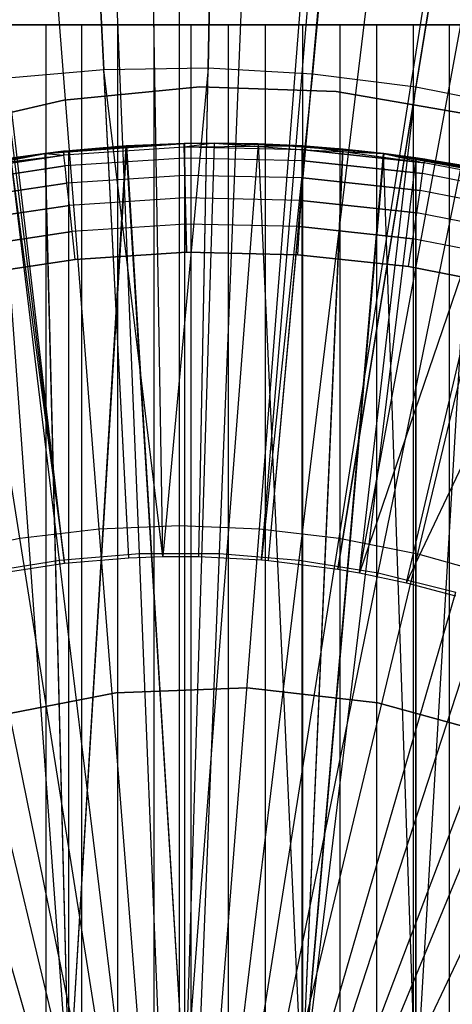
# Model space of a CAD drawing. Extents: x 0.02 to 4.75, y -2.35 to 2.37.
# Tile 87 of 131: x 2.357 to 2.4353, y 0.1075 to 0.2857. Entities that reach past the tile are written whole.
import ezdxf

# ---------------------------------------------------------------- set-up
doc = ezdxf.new("R2010")
doc.units = 0
doc.header["$MEASUREMENT"] = 0
doc.layers.get('0').update_dxf_attribs({"color": 13, "linetype": 'CONTINUOUS'})

# ---------------------------------------------------------------- blocks, each defined once
blk = doc.blocks.new('CTLS_SNOW_BALL_ZWIS_PM_STL')
at = {"color": 0}
for p, q in [((2.3829, 0.18855, 5.27739), (2.37113, 0.89515, 5.06085)), ((2.3829, 0.18855, 5.27739), (2.37113, 0.89515, 5.06085)), ((2.38937, 0.18854, 5.27739), (2.40314, 0.8951, 5.06085)), ((2.38937, 0.18854, 5.27739), (2.40314, 0.8951, 5.06085)), ((2.37673, 0.18834, 5.27739), (2.34062, 0.89411, 5.06085)), ((2.37673, 0.18834, 5.27739), (2.34062, 0.89411, 5.06085)), ((2.40074, 0.18796, 5.27739), (2.45939, 0.89221, 5.06085)), ((2.40074, 0.18796, 5.27739), (2.45939, 0.89221, 5.06085)), ((2.40199, 0.18785, 5.27739), (2.46557, 0.89168, 5.06085)), ((2.40199, 0.18785, 5.27739), (2.46557, 0.89168, 5.06085)), ((2.36508, 0.18736, 5.27739), (2.28301, 0.88928, 5.06085)), ((2.36508, 0.18736, 5.27739), (2.28301, 0.88928, 5.06085)), ((2.36508, 0.18736, 5.27739), (2.27833, 0.88872, 5.06085)), ((2.36508, 0.18736, 5.27739), (2.27833, 0.88872, 5.06085)), ((2.41454, 0.18627, 5.27739), (2.5276, 0.88386, 5.06085)), ((2.41454, 0.18627, 5.27739), (2.5276, 0.88386, 5.06085)), ((2.41845, 0.18559, 5.27739), (2.54692, 0.88051, 5.06085)), ((2.41845, 0.18559, 5.27739), (2.54692, 0.88051, 5.06085)), ((2.42694, 0.18381, 5.27739), (2.58893, 0.87168, 5.06085)), ((2.42694, 0.18381, 5.27739), (2.58893, 0.87168, 5.06085)), ((2.38588, 0.19415, 0.4992), (2.38588, 0.37772, 0.52085)), ((2.38588, 0.19415, 0.4992), (2.38588, 0.37772, 0.52085)), ((2.37139, 0.19358, 0.4992), (2.35698, 0.37658, 0.52085)), ((2.37139, 0.19358, 0.4992), (2.35698, 0.37658, 0.52085)), ((2.40037, 0.19358, 0.4992), (2.41477, 0.37658, 0.52085)), ((2.40037, 0.19358, 0.4992), (2.41477, 0.37658, 0.52085)), ((2.35699, 0.19187, 0.4992), (2.32827, 0.37318, 0.52085)), ((2.35699, 0.19187, 0.4992), (2.32827, 0.37318, 0.52085)), ((2.41477, 0.19187, 0.4992), (2.44349, 0.37318, 0.52085)), ((2.41477, 0.19187, 0.4992), (2.44349, 0.37318, 0.52085)), ((2.429, 0.18904, 0.4992), (2.47185, 0.36754, 0.52085)), ((2.429, 0.18904, 0.4992), (2.47185, 0.36754, 0.52085)), ((2.37864, 0.18909, 0.54691), (2.37147, 0.36699, 0.5764)), ((2.37864, 0.18909, 0.54691), (2.37147, 0.36699, 0.5764)), ((2.39312, 0.18909, 0.54691), (2.40029, 0.36699, 0.5764)), ((2.39312, 0.18909, 0.54691), (2.40029, 0.36699, 0.5764)), ((2.36421, 0.18793, 0.54691), (2.34275, 0.36467, 0.5764)), ((2.36421, 0.18793, 0.54691), (2.34275, 0.36467, 0.5764)), ((2.36775, 0.36387, 5.2439), (2.37221, 0.27661, 5.2621)), ((2.36775, 0.36387, 5.2439), (2.37221, 0.27661, 5.2621)), ((2.39279, 0.36426, 5.2439), (2.39109, 0.27691, 5.2621)), ((2.39279, 0.36426, 5.2439), (2.39109, 0.27691, 5.2621)), ((2.40755, 0.18793, 0.54691), (2.42901, 0.36467, 0.5764)), ((2.40755, 0.18793, 0.54691), (2.42901, 0.36467, 0.5764)), ((2.41781, 0.36289, 5.2439), (2.40995, 0.27587, 5.2621)), ((2.41781, 0.36289, 5.2439), (2.40995, 0.27587, 5.2621)), ((2.42184, 0.18561, 0.54691), (2.45746, 0.36005, 0.5764)), ((2.42184, 0.18561, 0.54691), (2.45746, 0.36005, 0.5764)), ((2.44266, 0.35976, 5.2439), (2.42868, 0.27351, 5.2621)), ((2.44266, 0.35976, 5.2439), (2.42868, 0.27351, 5.2621)), ((2.36172, 0.28478, 47.88893), (2.3493, 0.28478, 47.88368)), ((2.36172, 0.28478, 47.88893), (2.3493, 0.28478, 47.88368)), ((2.35544, 0.28478, 47.66889), (2.36814, 0.28478, 47.66436)), ((2.35544, 0.28478, 47.66889), (2.36814, 0.28478, 47.66436)), ((2.37466, 0.28478, 47.89273), (2.36172, 0.28478, 47.88893)), ((2.36172, 0.28478, 47.88893), (2.36172, 0.00919, 47.88893)), ((2.36172, 0.28478, 47.88893), (2.36172, 0.00919, 47.88893)), ((2.37466, 0.28478, 47.89273), (2.36172, 0.28478, 47.88893)), ((2.36814, 0.28478, 47.66436), (2.36814, 0.00919, 47.66436)), ((2.36814, 0.28478, 47.66436), (2.38128, 0.28478, 47.66131)), ((2.36814, 0.28478, 47.66436), (2.36814, 0.00919, 47.66436)), ((2.36814, 0.28478, 47.66436), (2.38128, 0.28478, 47.66131)), ((2.38795, 0.28478, 47.89503), (2.37466, 0.28478, 47.89273)), ((2.37466, 0.28478, 47.89273), (2.37466, 0.00919, 47.89273)), ((2.37466, 0.28478, 47.89273), (2.37466, 0.00919, 47.89273)), ((2.38795, 0.28478, 47.89503), (2.37466, 0.28478, 47.89273)), ((2.38128, 0.28478, 47.66131), (2.38128, 0.00919, 47.66131)), ((2.38128, 0.28478, 47.66131), (2.39468, 0.28478, 47.65977)), ((2.38128, 0.28478, 47.66131), (2.38128, 0.00919, 47.66131)), ((2.38128, 0.28478, 47.66131), (2.39468, 0.28478, 47.65977)), ((2.40141, 0.28478, 47.8958), (2.38795, 0.28478, 47.89503)), ((2.38795, 0.28478, 47.89503), (2.38795, 0.00919, 47.89503)), ((2.38795, 0.28478, 47.89503), (2.38795, 0.00919, 47.89503)), ((2.40141, 0.28478, 47.8958), (2.38795, 0.28478, 47.89503)), ((2.39468, 0.28478, 47.65977), (2.39468, 0.00919, 47.65977)), ((2.39468, 0.28478, 47.65977), (2.40142, 0.28478, 47.65958)), ((2.39468, 0.28478, 47.65977), (2.39468, 0.00919, 47.65977)), ((2.39468, 0.28478, 47.65977), (2.40142, 0.28478, 47.65958)), ((2.41488, 0.28478, 47.89503), (2.40141, 0.28478, 47.8958)), ((2.40141, 0.28478, 47.8958), (2.40141, 0.00919, 47.8958)), ((2.40141, 0.28478, 47.8958), (2.40141, 0.00919, 47.8958)), ((2.41488, 0.28478, 47.89503), (2.40141, 0.28478, 47.8958)), ((2.40142, 0.28478, 47.65958), (2.40142, 0.00919, 47.65958)), ((2.40142, 0.28478, 47.65958), (2.40142, 0.00919, 47.65958)), ((2.40142, 0.28478, 47.65958), (2.40816, 0.28478, 47.65977)), ((2.40142, 0.28478, 47.65958), (2.40816, 0.28478, 47.65977)), ((2.40816, 0.28478, 47.65977), (2.40816, 0.00919, 47.65977)), ((2.40816, 0.28478, 47.65977), (2.42156, 0.28478, 47.66131)), ((2.40816, 0.28478, 47.65977), (2.40816, 0.00919, 47.65977)), ((2.40816, 0.28478, 47.65977), (2.42156, 0.28478, 47.66131)), ((2.42817, 0.28478, 47.89273), (2.41488, 0.28478, 47.89503)), ((2.41488, 0.28478, 47.89503), (2.41488, 0.00919, 47.89503)), ((2.41488, 0.28478, 47.89503), (2.41488, 0.00919, 47.89503)), ((2.42817, 0.28478, 47.89273), (2.41488, 0.28478, 47.89503)), ((2.42156, 0.28478, 47.66131), (2.42156, 0.00919, 47.66131)), ((2.42156, 0.28478, 47.66131), (2.43469, 0.28478, 47.66436)), ((2.42156, 0.28478, 47.66131), (2.42156, 0.00919, 47.66131)), ((2.42156, 0.28478, 47.66131), (2.43469, 0.28478, 47.66436)), ((2.44111, 0.28478, 47.88893), (2.42817, 0.28478, 47.89273)), ((2.42817, 0.28478, 47.89273), (2.42817, 0.00919, 47.89273)), ((2.42817, 0.28478, 47.89273), (2.42817, 0.00919, 47.89273)), ((2.44111, 0.28478, 47.88893), (2.42817, 0.28478, 47.89273)), ((2.43469, 0.28478, 47.66436), (2.43469, 0.00919, 47.66436)), ((2.43469, 0.28478, 47.66436), (2.44739, 0.28478, 47.66889)), ((2.43469, 0.28478, 47.66436), (2.43469, 0.00919, 47.66436)), ((2.43469, 0.28478, 47.66436), (2.44739, 0.28478, 47.66889)), ((2.37221, 0.27661, 5.2621), (2.3534, 0.27498, 5.2621)), ((2.37221, 0.27661, 5.2621), (2.3534, 0.27498, 5.2621)), ((2.39109, 0.27691, 5.2621), (2.37221, 0.27661, 5.2621)), ((2.39109, 0.27691, 5.2621), (2.37221, 0.27661, 5.2621)), ((2.37673, 0.18834, 5.27739), (2.37221, 0.27661, 5.2621)), ((2.37673, 0.18834, 5.27739), (2.37221, 0.27661, 5.2621)), ((2.3829, 0.18855, 5.27739), (2.37221, 0.27661, 5.2621)), ((2.3829, 0.18855, 5.27739), (2.37221, 0.27661, 5.2621)), ((2.39109, 0.27691, 5.2621), (2.3829, 0.18855, 5.27739)), ((2.39109, 0.27691, 5.2621), (2.3829, 0.18855, 5.27739)), ((2.38937, 0.18854, 5.27739), (2.39109, 0.27691, 5.2621)), ((2.38937, 0.18854, 5.27739), (2.39109, 0.27691, 5.2621)), ((2.40995, 0.27587, 5.2621), (2.39109, 0.27691, 5.2621)), ((2.40995, 0.27587, 5.2621), (2.39109, 0.27691, 5.2621)), ((2.3534, 0.27498, 5.2621), (2.36508, 0.18736, 5.27739)), ((2.3534, 0.27498, 5.2621), (2.36508, 0.18736, 5.27739)), ((2.40995, 0.27587, 5.2621), (2.40074, 0.18796, 5.27739)), ((2.40995, 0.27587, 5.2621), (2.40074, 0.18796, 5.27739)), ((2.40199, 0.18785, 5.27739), (2.40995, 0.27587, 5.2621)), ((2.40199, 0.18785, 5.27739), (2.40995, 0.27587, 5.2621)), ((2.42868, 0.27351, 5.2621), (2.40995, 0.27587, 5.2621)), ((2.42868, 0.27351, 5.2621), (2.40995, 0.27587, 5.2621)), ((2.38959, 0.27358, 2.87617), (2.36495, 0.27116, 2.87617)), ((2.36495, 0.27116, 1.83286), (2.38959, 0.27358, 1.83286)), ((2.38959, 0.27358, 2.87617), (2.36495, 0.27116, 2.87617)), ((2.36495, 0.27116, 1.83286), (2.38959, 0.27358, 1.83286)), ((2.41426, 0.2727, 2.87617), (2.38959, 0.27358, 2.87617)), ((2.38959, 0.27358, 2.87617), (2.38959, 0.27358, 1.83286)), ((2.38959, 0.27358, 1.83286), (2.41426, 0.2727, 1.83286)), ((2.38959, 0.27358, 2.87617), (2.38959, 0.27358, 1.83286)), ((2.41426, 0.2727, 2.87617), (2.38959, 0.27358, 2.87617)), ((2.38959, 0.27358, 1.83286), (2.41426, 0.2727, 1.83286)), ((2.43874, 0.2685, 2.87617), (2.41426, 0.2727, 2.87617)), ((2.41426, 0.2727, 2.87617), (2.41426, 0.2727, 1.83286)), ((2.41426, 0.2727, 1.83286), (2.43874, 0.2685, 1.83286)), ((2.41426, 0.2727, 2.87617), (2.41426, 0.2727, 1.83286)), ((2.43874, 0.2685, 2.87617), (2.41426, 0.2727, 2.87617)), ((2.41426, 0.2727, 1.83286), (2.43874, 0.2685, 1.83286)), ((2.42868, 0.27351, 5.2621), (2.41454, 0.18627, 5.27739)), ((2.42868, 0.27351, 5.2621), (2.41454, 0.18627, 5.27739)), ((2.41845, 0.18559, 5.27739), (2.42868, 0.27351, 5.2621)), ((2.41845, 0.18559, 5.27739), (2.42868, 0.27351, 5.2621)), ((2.4472, 0.26984, 5.2621), (2.42868, 0.27351, 5.2621)), ((2.4472, 0.26984, 5.2621), (2.42868, 0.27351, 5.2621)), ((2.36495, 0.27116, 2.87617), (2.34065, 0.26546, 2.87617)), ((2.34065, 0.26546, 1.83286), (2.36495, 0.27116, 1.83286)), ((2.36495, 0.27116, 2.87617), (2.34065, 0.26546, 2.87617)), ((2.34065, 0.26546, 1.83286), (2.36495, 0.27116, 1.83286)), ((2.36495, 0.27116, 2.87617), (2.36495, 0.27116, 1.83286)), ((2.36495, 0.27116, 2.87617), (2.36495, 0.27116, 1.83286)), ((2.4472, 0.26984, 5.2621), (2.41845, 0.18559, 5.27739)), ((2.4472, 0.26984, 5.2621), (2.41845, 0.18559, 5.27739)), ((2.42694, 0.18381, 5.27739), (2.4472, 0.26984, 5.2621)), ((2.42694, 0.18381, 5.27739), (2.4472, 0.26984, 5.2621)), ((2.42694, 0.18381, 5.27739), (2.46542, 0.26486, 5.2621)), ((2.42694, 0.18381, 5.27739), (2.46542, 0.26486, 5.2621)), ((2.36153, 0.2615, 47.66434), (2.3659, 0.26199, 47.66326)), ((2.36153, 0.2615, 47.66434), (2.3659, 0.26199, 47.66326)), ((2.36158, 0.2615, 47.22048), (2.38689, 0.2633, 47.66042)), ((2.36158, 0.2615, 47.22048), (2.38689, 0.2633, 47.66042)), ((2.36158, 0.2615, 47.22048), (2.37634, 0.26286, 47.66136)), ((2.36158, 0.2615, 47.22048), (2.37634, 0.26286, 47.66136)), ((2.36158, 0.2615, 47.96851), (2.37627, 0.26285, 47.89544)), ((2.36158, 0.2615, 47.96851), (2.37627, 0.26285, 47.89544)), ((2.3659, 0.26199, 47.66326), (2.36158, 0.2615, 47.22048)), ((2.3659, 0.26199, 47.66326), (2.36158, 0.2615, 47.22048)), ((2.36158, 0.2615, 47.96851), (2.3659, 0.26199, 47.89356)), ((2.3659, 0.26199, 47.89356), (2.36158, 0.2615, 47.89248)), ((2.36158, 0.2615, 47.96851), (2.3659, 0.26199, 47.89356)), ((2.3659, 0.26199, 47.89356), (2.36158, 0.2615, 47.89248)), ((2.38689, 0.2633, 47.66042), (2.36492, 0.26189, 47.22048)), ((2.38672, 0.2633, 47.22048), (2.36492, 0.26189, 47.22048)), ((2.38689, 0.2633, 47.66042), (2.36492, 0.26189, 47.22048)), ((2.36492, 0.26189, 47.96851), (2.38689, 0.2633, 47.8964)), ((2.36492, 0.26189, 47.96851), (2.38689, 0.2633, 47.8964)), ((2.36492, 0.26189, 47.96851), (2.38672, 0.2633, 47.96851)), ((2.38672, 0.2633, 47.22048), (2.36492, 0.26189, 47.22048)), ((2.36492, 0.26189, 47.96851), (2.38672, 0.2633, 47.96851)), ((2.36492, 0.26189, 47.96851), (2.37627, 0.26285, 47.89544)), ((2.36492, 0.26189, 47.96851), (2.37627, 0.26285, 47.89544)), ((2.38674, 0.26262, 47.21539), (2.36499, 0.26122, 47.21539)), ((2.38674, 0.26262, 47.21539), (2.36499, 0.26122, 47.21539)), ((2.38674, 0.26262, 47.97361), (2.36499, 0.26122, 47.97361)), ((2.38674, 0.26262, 47.97361), (2.36499, 0.26122, 47.97361)), ((2.3659, 0.26199, 47.66326), (2.37634, 0.26286, 47.66136)), ((2.3659, 0.09112, 47.66326), (2.37634, 0.26286, 47.66136)), ((2.3659, 0.26199, 47.66326), (2.37634, 0.26286, 47.66136)), ((2.3659, 0.09112, 47.66326), (2.37634, 0.26286, 47.66136)), ((2.37627, 0.26285, 47.89544), (2.3659, 0.26199, 47.89356)), ((2.3659, 0.09112, 47.89356), (2.37627, 0.26285, 47.89544)), ((2.3659, 0.09112, 47.89356), (2.37627, 0.26285, 47.89544)), ((2.37627, 0.26285, 47.89544), (2.3659, 0.26199, 47.89356)), ((2.3659, 0.09112, 47.89356), (2.3659, 0.26199, 47.89356)), ((2.3659, 0.09112, 47.89356), (2.3659, 0.26199, 47.89356)), ((2.3659, 0.09112, 47.66326), (2.3659, 0.26199, 47.66326)), ((2.3659, 0.09112, 47.66326), (2.3659, 0.26199, 47.66326)), ((2.38689, 0.2633, 47.8964), (2.37627, 0.26285, 47.89544)), ((2.38689, 0.2633, 47.8964), (2.37627, 0.26285, 47.89544)), ((2.38689, 0.09112, 47.8964), (2.37627, 0.26285, 47.89544)), ((2.38689, 0.09112, 47.8964), (2.37627, 0.26285, 47.89544)), ((2.37634, 0.26286, 47.66136), (2.38689, 0.2633, 47.66042)), ((2.37634, 0.26286, 47.66136), (2.38689, 0.2633, 47.66042)), ((2.38689, 0.09112, 47.66042), (2.37634, 0.26286, 47.66136)), ((2.38689, 0.09112, 47.66042), (2.37634, 0.26286, 47.66136)), ((2.39218, 0.26335, 47.22048), (2.38672, 0.2633, 47.22048)), ((2.38672, 0.2633, 47.96851), (2.39218, 0.26335, 47.96851)), ((2.39218, 0.26335, 47.22048), (2.38672, 0.2633, 47.22048)), ((2.38672, 0.2633, 47.96851), (2.39218, 0.26335, 47.96851)), ((2.38672, 0.2633, 47.22048), (2.38689, 0.2633, 47.66042)), ((2.38672, 0.2633, 47.22048), (2.38689, 0.2633, 47.66042)), ((2.38672, 0.2633, 47.96851), (2.38689, 0.2633, 47.8964)), ((2.38672, 0.2633, 47.96851), (2.38689, 0.2633, 47.8964)), ((2.38672, 0.2633, 47.22048), (2.38674, 0.26262, 47.21539)), ((2.38672, 0.2633, 47.22048), (2.38674, 0.26262, 47.21539)), ((2.38674, 0.26262, 47.97361), (2.38672, 0.2633, 47.96851)), ((2.38674, 0.26262, 47.97361), (2.38672, 0.2633, 47.96851)), ((2.39218, 0.26335, 47.22048), (2.38674, 0.26262, 47.21539)), ((2.39218, 0.26335, 47.22048), (2.38674, 0.26262, 47.21539)), ((2.39218, 0.26335, 47.96851), (2.38674, 0.26262, 47.97361)), ((2.39218, 0.26335, 47.96851), (2.38674, 0.26262, 47.97361)), ((2.40857, 0.26282, 47.96851), (2.38674, 0.26262, 47.97361)), ((2.40857, 0.26282, 47.96851), (2.38674, 0.26262, 47.97361)), ((2.40852, 0.26216, 47.21539), (2.38674, 0.26262, 47.21539)), ((2.38678, 0.26066, 47.21064), (2.38674, 0.26262, 47.21539)), ((2.40852, 0.26216, 47.21539), (2.38674, 0.26262, 47.21539)), ((2.38678, 0.26066, 47.21064), (2.38674, 0.26262, 47.21539)), ((2.40852, 0.26216, 47.97361), (2.38674, 0.26262, 47.97361)), ((2.38674, 0.26262, 47.97361), (2.38678, 0.26066, 47.97836)), ((2.38674, 0.26262, 47.97361), (2.38678, 0.26066, 47.97836)), ((2.40852, 0.26216, 47.97361), (2.38674, 0.26262, 47.97361)), ((2.38689, 0.2633, 47.66042), (2.39218, 0.26335, 47.6603)), ((2.39219, 0.26335, 47.89652), (2.38689, 0.2633, 47.8964)), ((2.39219, 0.26335, 47.89652), (2.38689, 0.2633, 47.8964)), ((2.39219, 0.26335, 47.89652), (2.38689, 0.09112, 47.8964)), ((2.39219, 0.26335, 47.89652), (2.38689, 0.09112, 47.8964)), ((2.39218, 0.26335, 47.6603), (2.38689, 0.09112, 47.66042)), ((2.39218, 0.26335, 47.6603), (2.38689, 0.09112, 47.66042)), ((2.38689, 0.2633, 47.66042), (2.39218, 0.26335, 47.6603)), ((2.38689, 0.09112, 47.8964), (2.38689, 0.2633, 47.8964)), ((2.38689, 0.09112, 47.8964), (2.38689, 0.2633, 47.8964)), ((2.38689, 0.09112, 47.66042), (2.38689, 0.2633, 47.66042)), ((2.38689, 0.09112, 47.66042), (2.38689, 0.2633, 47.66042)), ((2.40014, 0.26323, 47.89625), (2.38689, 0.09112, 47.8964)), ((2.40014, 0.26323, 47.89625), (2.38689, 0.09112, 47.8964)), ((2.40011, 0.26323, 47.66057), (2.38689, 0.09112, 47.66042)), ((2.40011, 0.26323, 47.66057), (2.38689, 0.09112, 47.66042)), ((2.40857, 0.26282, 47.22048), (2.39218, 0.26335, 47.6603)), ((2.39218, 0.26335, 47.6603), (2.40011, 0.26323, 47.66057)), ((2.40857, 0.26282, 47.22048), (2.39218, 0.26335, 47.6603)), ((2.40857, 0.26282, 47.22048), (2.39218, 0.26335, 47.22048)), ((2.39218, 0.26335, 47.22048), (2.39218, 0.26335, 47.6603)), ((2.39218, 0.26335, 47.22048), (2.39218, 0.26335, 47.6603)), ((2.39218, 0.26335, 47.96851), (2.39219, 0.26335, 47.89652)), ((2.39218, 0.26335, 47.96851), (2.39219, 0.26335, 47.89652)), ((2.39218, 0.26335, 47.96851), (2.40014, 0.26323, 47.89625)), ((2.39218, 0.26335, 47.96851), (2.40014, 0.26323, 47.89625)), ((2.39218, 0.26335, 47.96851), (2.40857, 0.26282, 47.96851)), ((2.39218, 0.26335, 47.6603), (2.40011, 0.26323, 47.66057)), ((2.39218, 0.26335, 47.22048), (2.40852, 0.26216, 47.21539)), ((2.39218, 0.26335, 47.22048), (2.40852, 0.26216, 47.21539)), ((2.40857, 0.26282, 47.22048), (2.39218, 0.26335, 47.22048)), ((2.39218, 0.26335, 47.96851), (2.40857, 0.26282, 47.96851)), ((2.40014, 0.26323, 47.89625), (2.39219, 0.26335, 47.89652)), ((2.40014, 0.26323, 47.89625), (2.39219, 0.26335, 47.89652)), ((2.42279, 0.2615, 47.22048), (2.40011, 0.26323, 47.66057)), ((2.40011, 0.26323, 47.66057), (2.40804, 0.26286, 47.66137)), ((2.42279, 0.2615, 47.22048), (2.40011, 0.26323, 47.66057)), ((2.40857, 0.26282, 47.22048), (2.40011, 0.26323, 47.66057)), ((2.40857, 0.26282, 47.22048), (2.40011, 0.26323, 47.66057)), ((2.40011, 0.26323, 47.66057), (2.40804, 0.26286, 47.66137)), ((2.40011, 0.26323, 47.66057), (2.40804, 0.09112, 47.66137)), ((2.40011, 0.26323, 47.66057), (2.40804, 0.09112, 47.66137)), ((2.40857, 0.26282, 47.96851), (2.40014, 0.26323, 47.89625)), ((2.40857, 0.26282, 47.96851), (2.40014, 0.26323, 47.89625)), ((2.40804, 0.26286, 47.89545), (2.40014, 0.26323, 47.89625)), ((2.40014, 0.26323, 47.89625), (2.40804, 0.09112, 47.89545)), ((2.40014, 0.26323, 47.89625), (2.40804, 0.09112, 47.89545)), ((2.40804, 0.26286, 47.89545), (2.40014, 0.26323, 47.89625)), ((2.42279, 0.2615, 47.22048), (2.40804, 0.26286, 47.66137)), ((2.40804, 0.26286, 47.66137), (2.41549, 0.26228, 47.66262)), ((2.42279, 0.2615, 47.22048), (2.40804, 0.26286, 47.66137)), ((2.40857, 0.26282, 47.96851), (2.40804, 0.26286, 47.89545)), ((2.40857, 0.26282, 47.96851), (2.40804, 0.26286, 47.89545)), ((2.42279, 0.2615, 47.96851), (2.40804, 0.26286, 47.89545)), ((2.42279, 0.2615, 47.96851), (2.40804, 0.26286, 47.89545)), ((2.41544, 0.26229, 47.89421), (2.40804, 0.26286, 47.89545)), ((2.40804, 0.26286, 47.89545), (2.40804, 0.09112, 47.89545)), ((2.40804, 0.26286, 47.89545), (2.40804, 0.09112, 47.89545)), ((2.41544, 0.26229, 47.89421), (2.40804, 0.26286, 47.89545)), ((2.40804, 0.26286, 47.66137), (2.41549, 0.26228, 47.66262)), ((2.40804, 0.26286, 47.66137), (2.40804, 0.09112, 47.66137)), ((2.40804, 0.26286, 47.66137), (2.40804, 0.09112, 47.66137)), ((2.40804, 0.09112, 47.89545), (2.41544, 0.26229, 47.89421)), ((2.40804, 0.09112, 47.89545), (2.41544, 0.26229, 47.89421)), ((2.40804, 0.09112, 47.66137), (2.41549, 0.26228, 47.66262)), ((2.40804, 0.09112, 47.66137), (2.41549, 0.26228, 47.66262)), ((2.4084, 0.26019, 47.21064), (2.40852, 0.26216, 47.21539)), ((2.4084, 0.26019, 47.21064), (2.40852, 0.26216, 47.21539)), ((2.4084, 0.26019, 47.97836), (2.40852, 0.26216, 47.97361)), ((2.4084, 0.26019, 47.97836), (2.40852, 0.26216, 47.97361)), ((2.40857, 0.26282, 47.22048), (2.40852, 0.26216, 47.21539)), ((2.40857, 0.26282, 47.22048), (2.40852, 0.26216, 47.21539)), ((2.40857, 0.26282, 47.96851), (2.40852, 0.26216, 47.97361)), ((2.40857, 0.26282, 47.96851), (2.40852, 0.26216, 47.97361)), ((2.43019, 0.25982, 47.21539), (2.40852, 0.26216, 47.21539)), ((2.43019, 0.25982, 47.21539), (2.40852, 0.26216, 47.21539)), ((2.40852, 0.26216, 47.97361), (2.42279, 0.2615, 47.96851)), ((2.40852, 0.26216, 47.97361), (2.42279, 0.2615, 47.96851)), ((2.40852, 0.26216, 47.97361), (2.43019, 0.25982, 47.97361)), ((2.40852, 0.26216, 47.97361), (2.43019, 0.25982, 47.97361)), ((2.42279, 0.2615, 47.22048), (2.40857, 0.26282, 47.22048)), ((2.40857, 0.26282, 47.96851), (2.42279, 0.2615, 47.96851)), ((2.40857, 0.26282, 47.22048), (2.43019, 0.25982, 47.21539)), ((2.40857, 0.26282, 47.22048), (2.43019, 0.25982, 47.21539)), ((2.42279, 0.2615, 47.22048), (2.40857, 0.26282, 47.22048)), ((2.40857, 0.26282, 47.96851), (2.42279, 0.2615, 47.96851)), ((2.42279, 0.2615, 47.96851), (2.41544, 0.26229, 47.89421)), ((2.42279, 0.2615, 47.89248), (2.41544, 0.26229, 47.89421)), ((2.42279, 0.2615, 47.96851), (2.41544, 0.26229, 47.89421)), ((2.42279, 0.2615, 47.89248), (2.41544, 0.26229, 47.89421)), ((2.42279, 0.2615, 47.22048), (2.41549, 0.26228, 47.66262)), ((2.41549, 0.26228, 47.66262), (2.42284, 0.2615, 47.66434)), ((2.42279, 0.2615, 47.22048), (2.41549, 0.26228, 47.66262)), ((2.41549, 0.26228, 47.66262), (2.42284, 0.2615, 47.66434)), ((2.36153, 0.2615, 47.66434), (2.34331, 0.25861, 47.22048)), ((2.36153, 0.2615, 47.66434), (2.34331, 0.25861, 47.22048)), ((2.36158, 0.2615, 47.22048), (2.34331, 0.25861, 47.22048)), ((2.34331, 0.25861, 47.96851), (2.36158, 0.2615, 47.89248)), ((2.34331, 0.25861, 47.96851), (2.36158, 0.2615, 47.89248)), ((2.34331, 0.25861, 47.96851), (2.36158, 0.2615, 47.96851)), ((2.36158, 0.2615, 47.22048), (2.34331, 0.25861, 47.22048)), ((2.34331, 0.25861, 47.96851), (2.36158, 0.2615, 47.96851)), ((2.34331, 0.25861, 47.22048), (2.36499, 0.26122, 47.21539)), ((2.34331, 0.25861, 47.22048), (2.36499, 0.26122, 47.21539)), ((2.34344, 0.25795, 47.97361), (2.36158, 0.2615, 47.96851)), ((2.34344, 0.25795, 47.97361), (2.36158, 0.2615, 47.96851)), ((2.36499, 0.26122, 47.21539), (2.34344, 0.25795, 47.21539)), ((2.36499, 0.26122, 47.21539), (2.34344, 0.25795, 47.21539)), ((2.34344, 0.25795, 47.97361), (2.36499, 0.26122, 47.97361)), ((2.34344, 0.25795, 47.97361), (2.36499, 0.26122, 47.97361)), ((2.35356, 0.2604, 47.66679), (2.36153, 0.2615, 47.66434)), ((2.35356, 0.2604, 47.66679), (2.36153, 0.2615, 47.66434)), ((2.35356, 0.2604, 47.66679), (2.3659, 0.09112, 47.66326)), ((2.35356, 0.2604, 47.66679), (2.3659, 0.09112, 47.66326)), ((2.36158, 0.2615, 47.89248), (2.35359, 0.2604, 47.89003)), ((2.36158, 0.2615, 47.89248), (2.35359, 0.2604, 47.89003)), ((2.35359, 0.2604, 47.89003), (2.3659, 0.09112, 47.89356)), ((2.35359, 0.2604, 47.89003), (2.3659, 0.09112, 47.89356)), ((2.36153, 0.2615, 47.66434), (2.36158, 0.2615, 47.22048)), ((2.36153, 0.2615, 47.66434), (2.36158, 0.2615, 47.22048)), ((2.36153, 0.2615, 47.66434), (2.3659, 0.09112, 47.66326)), ((2.36153, 0.2615, 47.66434), (2.3659, 0.09112, 47.66326)), ((2.36492, 0.26189, 47.22048), (2.36158, 0.2615, 47.22048)), ((2.36158, 0.2615, 47.96851), (2.36492, 0.26189, 47.96851)), ((2.36158, 0.2615, 47.96851), (2.36158, 0.2615, 47.89248)), ((2.36158, 0.2615, 47.96851), (2.36158, 0.2615, 47.89248)), ((2.36158, 0.2615, 47.89248), (2.3659, 0.09112, 47.89356)), ((2.36158, 0.2615, 47.89248), (2.3659, 0.09112, 47.89356)), ((2.36158, 0.2615, 47.22048), (2.36499, 0.26122, 47.21539)), ((2.36158, 0.2615, 47.96851), (2.36499, 0.26122, 47.97361)), ((2.36492, 0.26189, 47.22048), (2.36499, 0.26122, 47.21539)), ((2.36499, 0.26122, 47.97361), (2.36492, 0.26189, 47.96851)), ((2.3652, 0.25926, 47.21064), (2.36499, 0.26122, 47.21539)), ((2.3652, 0.25926, 47.21064), (2.36499, 0.26122, 47.21539)), ((2.3652, 0.25926, 47.97836), (2.36499, 0.26122, 47.97361)), ((2.3652, 0.25926, 47.97836), (2.36499, 0.26122, 47.97361)), ((2.38678, 0.26066, 47.21064), (2.3652, 0.25926, 47.21064)), ((2.38678, 0.26066, 47.21064), (2.3652, 0.25926, 47.21064)), ((2.38678, 0.26066, 47.97836), (2.3652, 0.25926, 47.97836)), ((2.38678, 0.26066, 47.97836), (2.3652, 0.25926, 47.97836)), ((2.4084, 0.26019, 47.21064), (2.38678, 0.26066, 47.21064)), ((2.38684, 0.25753, 47.20657), (2.38678, 0.26066, 47.21064)), ((2.4084, 0.26019, 47.21064), (2.38678, 0.26066, 47.21064)), ((2.38684, 0.25753, 47.20657), (2.38678, 0.26066, 47.21064)), ((2.4084, 0.26019, 47.97836), (2.38678, 0.26066, 47.97836)), ((2.38678, 0.26066, 47.97836), (2.38684, 0.25753, 47.98244)), ((2.4084, 0.26019, 47.97836), (2.38678, 0.26066, 47.97836)), ((2.38678, 0.26066, 47.97836), (2.38684, 0.25753, 47.98244)), ((2.40804, 0.09112, 47.89545), (2.42279, 0.2615, 47.89248)), ((2.40804, 0.09112, 47.89545), (2.42279, 0.2615, 47.89248)), ((2.42284, 0.2615, 47.66434), (2.40804, 0.09112, 47.66137)), ((2.42284, 0.2615, 47.66434), (2.40804, 0.09112, 47.66137)), ((2.42868, 0.26072, 47.66608), (2.40804, 0.09112, 47.66137)), ((2.42868, 0.26072, 47.66608), (2.40804, 0.09112, 47.66137)), ((2.40819, 0.25707, 47.20657), (2.4084, 0.26019, 47.21064)), ((2.40819, 0.25707, 47.20657), (2.4084, 0.26019, 47.21064)), ((2.40819, 0.25707, 47.98244), (2.4084, 0.26019, 47.97836)), ((2.40819, 0.25707, 47.98244), (2.4084, 0.26019, 47.97836)), ((2.42989, 0.25787, 47.21064), (2.4084, 0.26019, 47.21064)), ((2.42989, 0.25787, 47.21064), (2.4084, 0.26019, 47.21064)), ((2.4084, 0.26019, 47.97836), (2.42989, 0.25787, 47.97836)), ((2.4084, 0.26019, 47.97836), (2.42989, 0.25787, 47.97836)), ((2.43029, 0.26048, 47.22048), (2.42279, 0.2615, 47.22048)), ((2.42279, 0.2615, 47.22048), (2.42284, 0.2615, 47.66434)), ((2.42279, 0.2615, 47.22048), (2.42284, 0.2615, 47.66434)), ((2.42868, 0.26072, 47.89074), (2.42279, 0.2615, 47.96851)), ((2.42279, 0.2615, 47.96851), (2.43029, 0.26048, 47.96851)), ((2.42868, 0.26072, 47.89074), (2.42279, 0.2615, 47.96851)), ((2.42868, 0.26072, 47.89074), (2.42279, 0.2615, 47.89248)), ((2.42279, 0.2615, 47.89248), (2.42279, 0.2615, 47.96851)), ((2.42279, 0.2615, 47.89248), (2.42279, 0.2615, 47.96851)), ((2.42868, 0.09112, 47.89074), (2.42279, 0.2615, 47.89248)), ((2.42868, 0.26072, 47.89074), (2.42279, 0.2615, 47.89248)), ((2.42868, 0.09112, 47.89074), (2.42279, 0.2615, 47.89248)), ((2.42279, 0.2615, 47.22048), (2.43019, 0.25982, 47.21539)), ((2.43029, 0.26048, 47.22048), (2.42279, 0.2615, 47.22048)), ((2.42279, 0.2615, 47.22048), (2.43019, 0.25982, 47.21539)), ((2.42279, 0.2615, 47.96851), (2.43029, 0.26048, 47.96851)), ((2.42279, 0.2615, 47.96851), (2.43019, 0.25982, 47.97361)), ((2.42279, 0.2615, 47.96851), (2.43019, 0.25982, 47.97361)), ((2.45173, 0.25627, 47.22048), (2.42284, 0.2615, 47.66434)), ((2.42284, 0.2615, 47.66434), (2.45296, 0.25597, 47.22048)), ((2.42284, 0.2615, 47.66434), (2.45296, 0.25597, 47.22048)), ((2.42284, 0.2615, 47.66434), (2.42868, 0.26072, 47.66608)), ((2.43029, 0.26048, 47.22048), (2.42284, 0.2615, 47.66434)), ((2.45173, 0.25627, 47.22048), (2.42284, 0.2615, 47.66434)), ((2.43029, 0.26048, 47.22048), (2.42284, 0.2615, 47.66434)), ((2.42284, 0.2615, 47.66434), (2.42868, 0.26072, 47.66608)), ((2.42868, 0.26072, 47.66608), (2.45296, 0.25597, 47.22048)), ((2.42868, 0.26072, 47.66608), (2.45296, 0.25597, 47.22048)), ((2.42868, 0.26072, 47.66608), (2.43859, 0.25908, 47.6698)), ((2.43029, 0.26048, 47.96851), (2.42868, 0.26072, 47.89074)), ((2.43865, 0.25907, 47.887), (2.42868, 0.26072, 47.89074)), ((2.42868, 0.26072, 47.89074), (2.45296, 0.25597, 47.96851)), ((2.42868, 0.26072, 47.89074), (2.45296, 0.25597, 47.96851)), ((2.42868, 0.26072, 47.89074), (2.45173, 0.25627, 47.96851)), ((2.42868, 0.26072, 47.89074), (2.45173, 0.25627, 47.96851)), ((2.43029, 0.26048, 47.96851), (2.42868, 0.26072, 47.89074)), ((2.42868, 0.09112, 47.89074), (2.42868, 0.26072, 47.89074)), ((2.43865, 0.25907, 47.887), (2.42868, 0.26072, 47.89074)), ((2.42868, 0.09112, 47.89074), (2.42868, 0.26072, 47.89074)), ((2.42868, 0.26072, 47.66608), (2.43859, 0.25908, 47.6698)), ((2.42868, 0.26072, 47.66608), (2.42868, 0.09112, 47.66608)), ((2.42868, 0.26072, 47.66608), (2.42868, 0.09112, 47.66608)), ((2.43029, 0.26048, 47.22048), (2.43019, 0.25982, 47.21539)), ((2.43029, 0.26048, 47.22048), (2.43019, 0.25982, 47.21539)), ((2.43019, 0.25982, 47.97361), (2.43029, 0.26048, 47.96851)), ((2.43019, 0.25982, 47.97361), (2.43029, 0.26048, 47.96851)), ((2.45173, 0.25627, 47.22048), (2.43029, 0.26048, 47.22048)), ((2.43029, 0.26048, 47.96851), (2.45173, 0.25627, 47.96851)), ((2.45173, 0.25627, 47.22048), (2.43029, 0.26048, 47.22048)), ((2.43029, 0.26048, 47.96851), (2.45173, 0.25627, 47.96851)), ((2.3652, 0.25926, 47.21064), (2.34382, 0.25602, 47.21064)), ((2.3652, 0.25926, 47.21064), (2.34382, 0.25602, 47.21064)), ((2.34382, 0.25602, 47.97836), (2.3652, 0.25926, 47.97836)), ((2.34382, 0.25602, 47.97836), (2.3652, 0.25926, 47.97836)), ((2.36554, 0.25615, 47.20657), (2.3652, 0.25926, 47.21064)), ((2.36554, 0.25615, 47.20657), (2.3652, 0.25926, 47.21064)), ((2.36554, 0.25615, 47.98244), (2.3652, 0.25926, 47.97836)), ((2.36554, 0.25615, 47.98244), (2.3652, 0.25926, 47.97836)), ((2.43859, 0.25908, 47.6698), (2.42868, 0.09112, 47.66608)), ((2.43859, 0.25908, 47.6698), (2.42868, 0.09112, 47.66608)), ((2.42868, 0.09112, 47.89074), (2.43865, 0.25907, 47.887)), ((2.42868, 0.09112, 47.89074), (2.43865, 0.25907, 47.887)), ((2.42989, 0.25787, 47.21064), (2.43019, 0.25982, 47.21539)), ((2.42989, 0.25787, 47.21064), (2.43019, 0.25982, 47.21539)), ((2.42989, 0.25787, 47.97836), (2.43019, 0.25982, 47.97361)), ((2.42989, 0.25787, 47.97836), (2.43019, 0.25982, 47.97361)), ((2.45157, 0.25562, 47.21539), (2.43019, 0.25982, 47.21539)), ((2.45157, 0.25562, 47.21539), (2.43019, 0.25982, 47.21539)), ((2.45157, 0.25562, 47.97361), (2.43019, 0.25982, 47.97361)), ((2.45157, 0.25562, 47.97361), (2.43019, 0.25982, 47.97361)), ((2.38684, 0.25753, 47.20657), (2.36554, 0.25615, 47.20657)), ((2.38684, 0.25753, 47.20657), (2.36554, 0.25615, 47.20657)), ((2.38684, 0.25753, 47.98244), (2.36554, 0.25615, 47.98244)), ((2.38684, 0.25753, 47.98244), (2.36554, 0.25615, 47.98244)), ((2.40819, 0.25707, 47.20657), (2.38684, 0.25753, 47.20657)), ((2.38693, 0.25345, 47.20344), (2.38684, 0.25753, 47.20657)), ((2.40819, 0.25707, 47.20657), (2.38684, 0.25753, 47.20657)), ((2.38693, 0.25345, 47.20344), (2.38684, 0.25753, 47.20657)), ((2.40819, 0.25707, 47.98244), (2.38684, 0.25753, 47.98244)), ((2.38684, 0.25753, 47.98244), (2.38693, 0.25345, 47.98557)), ((2.40819, 0.25707, 47.98244), (2.38684, 0.25753, 47.98244)), ((2.38684, 0.25753, 47.98244), (2.38693, 0.25345, 47.98557)), ((2.40793, 0.253, 47.20344), (2.40819, 0.25707, 47.20657)), ((2.40793, 0.253, 47.20344), (2.40819, 0.25707, 47.20657)), ((2.40793, 0.253, 47.98557), (2.40819, 0.25707, 47.98244)), ((2.40793, 0.253, 47.98557), (2.40819, 0.25707, 47.98244)), ((2.42942, 0.25478, 47.20657), (2.40819, 0.25707, 47.20657)), ((2.42942, 0.25478, 47.20657), (2.40819, 0.25707, 47.20657)), ((2.40819, 0.25707, 47.98244), (2.42942, 0.25478, 47.98244)), ((2.40819, 0.25707, 47.98244), (2.42942, 0.25478, 47.98244)), ((2.42942, 0.25478, 47.20657), (2.42989, 0.25787, 47.21064)), ((2.42942, 0.25478, 47.20657), (2.42989, 0.25787, 47.21064)), ((2.42942, 0.25478, 47.98244), (2.42989, 0.25787, 47.97836)), ((2.42942, 0.25478, 47.98244), (2.42989, 0.25787, 47.97836)), ((2.45111, 0.25371, 47.21064), (2.42989, 0.25787, 47.21064)), ((2.45111, 0.25371, 47.21064), (2.42989, 0.25787, 47.21064)), ((2.45111, 0.25371, 47.97836), (2.42989, 0.25787, 47.97836)), ((2.45111, 0.25371, 47.97836), (2.42989, 0.25787, 47.97836)), ((2.36554, 0.25615, 47.20657), (2.34442, 0.25295, 47.20657)), ((2.36554, 0.25615, 47.20657), (2.34442, 0.25295, 47.20657)), ((2.34442, 0.25295, 47.98244), (2.36554, 0.25615, 47.98244)), ((2.34442, 0.25295, 47.98244), (2.36554, 0.25615, 47.98244)), ((2.36597, 0.2521, 47.20344), (2.36554, 0.25615, 47.20657)), ((2.36597, 0.2521, 47.20344), (2.36554, 0.25615, 47.20657)), ((2.36597, 0.2521, 47.98557), (2.36554, 0.25615, 47.98244)), ((2.36597, 0.2521, 47.98557), (2.36554, 0.25615, 47.98244)), ((2.38693, 0.25345, 47.20344), (2.36597, 0.2521, 47.20344)), ((2.38693, 0.25345, 47.20344), (2.36597, 0.2521, 47.20344)), ((2.38693, 0.25345, 47.98557), (2.36597, 0.2521, 47.98557)), ((2.38693, 0.25345, 47.98557), (2.36597, 0.2521, 47.98557)), ((2.40793, 0.253, 47.20344), (2.38693, 0.25345, 47.20344)), ((2.38703, 0.24871, 47.20147), (2.38693, 0.25345, 47.20344)), ((2.40793, 0.253, 47.20344), (2.38693, 0.25345, 47.20344)), ((2.38703, 0.24871, 47.20147), (2.38693, 0.25345, 47.20344)), ((2.40793, 0.253, 47.98557), (2.38693, 0.25345, 47.98557)), ((2.38693, 0.25345, 47.98557), (2.38703, 0.24871, 47.98753)), ((2.40793, 0.253, 47.98557), (2.38693, 0.25345, 47.98557)), ((2.38693, 0.25345, 47.98557), (2.38703, 0.24871, 47.98753)), ((2.40762, 0.24827, 47.20147), (2.40793, 0.253, 47.20344)), ((2.40762, 0.24827, 47.20147), (2.40793, 0.253, 47.20344)), ((2.40762, 0.24827, 47.98753), (2.40793, 0.253, 47.98557)), ((2.40762, 0.24827, 47.98753), (2.40793, 0.253, 47.98557)), ((2.42881, 0.25075, 47.20344), (2.40793, 0.253, 47.20344)), ((2.42881, 0.25075, 47.20344), (2.40793, 0.253, 47.20344)), ((2.40793, 0.253, 47.98557), (2.42881, 0.25075, 47.98557)), ((2.40793, 0.253, 47.98557), (2.42881, 0.25075, 47.98557)), ((2.42881, 0.25075, 47.20344), (2.42942, 0.25478, 47.20657)), ((2.42881, 0.25075, 47.20344), (2.42942, 0.25478, 47.20657)), ((2.42881, 0.25075, 47.98557), (2.42942, 0.25478, 47.98244)), ((2.42881, 0.25075, 47.98557), (2.42942, 0.25478, 47.98244)), ((2.45038, 0.25067, 47.20657), (2.42942, 0.25478, 47.20657)), ((2.45038, 0.25067, 47.20657), (2.42942, 0.25478, 47.20657)), ((2.45038, 0.25067, 47.98244), (2.42942, 0.25478, 47.98244)), ((2.45038, 0.25067, 47.98244), (2.42942, 0.25478, 47.98244)), ((2.36597, 0.2521, 47.20344), (2.34521, 0.24895, 47.20344)), ((2.36597, 0.2521, 47.20344), (2.34521, 0.24895, 47.20344)), ((2.34521, 0.24895, 47.98557), (2.36597, 0.2521, 47.98557)), ((2.34521, 0.24895, 47.98557), (2.36597, 0.2521, 47.98557)), ((2.36648, 0.24738, 47.20147), (2.36597, 0.2521, 47.20344)), ((2.36648, 0.24738, 47.20147), (2.36597, 0.2521, 47.20344)), ((2.36648, 0.24738, 47.98753), (2.36597, 0.2521, 47.98557)), ((2.36648, 0.24738, 47.98753), (2.36597, 0.2521, 47.98557)), ((2.4281, 0.24605, 47.20147), (2.42881, 0.25075, 47.20344)), ((2.4281, 0.24605, 47.20147), (2.42881, 0.25075, 47.20344)), ((2.4281, 0.24605, 47.98753), (2.42881, 0.25075, 47.98557)), ((2.4281, 0.24605, 47.98753), (2.42881, 0.25075, 47.98557)), ((2.44942, 0.24671, 47.20344), (2.42881, 0.25075, 47.20344)), ((2.44942, 0.24671, 47.20344), (2.42881, 0.25075, 47.20344)), ((2.44942, 0.24671, 47.98557), (2.42881, 0.25075, 47.98557)), ((2.44942, 0.24671, 47.98557), (2.42881, 0.25075, 47.98557)), ((2.38703, 0.24871, 47.20147), (2.36648, 0.24738, 47.20147)), ((2.38703, 0.24871, 47.20147), (2.36648, 0.24738, 47.20147)), ((2.38703, 0.24871, 47.98753), (2.36648, 0.24738, 47.98753)), ((2.38703, 0.24871, 47.98753), (2.36648, 0.24738, 47.98753)), ((2.40762, 0.24827, 47.20147), (2.38703, 0.24871, 47.20147)), ((2.38714, 0.24361, 47.2008), (2.38703, 0.24871, 47.20147)), ((2.40762, 0.24827, 47.20147), (2.38703, 0.24871, 47.20147)), ((2.38714, 0.24361, 47.2008), (2.38703, 0.24871, 47.20147)), ((2.40762, 0.24827, 47.98753), (2.38703, 0.24871, 47.98753)), ((2.38703, 0.24871, 47.98753), (2.38714, 0.24361, 47.9882)), ((2.40762, 0.24827, 47.98753), (2.38703, 0.24871, 47.98753)), ((2.38703, 0.24871, 47.98753), (2.38714, 0.24361, 47.9882)), ((2.4073, 0.24318, 47.2008), (2.40762, 0.24827, 47.20147)), ((2.4073, 0.24318, 47.2008), (2.40762, 0.24827, 47.20147)), ((2.4073, 0.24318, 47.9882), (2.40762, 0.24827, 47.98753)), ((2.4073, 0.24318, 47.9882), (2.40762, 0.24827, 47.98753)), ((2.4281, 0.24605, 47.20147), (2.40762, 0.24827, 47.20147)), ((2.4281, 0.24605, 47.20147), (2.40762, 0.24827, 47.20147)), ((2.40762, 0.24827, 47.98753), (2.4281, 0.24605, 47.98753)), ((2.40762, 0.24827, 47.98753), (2.4281, 0.24605, 47.98753)), ((2.36648, 0.24738, 47.20147), (2.34612, 0.24429, 47.20147)), ((2.36648, 0.24738, 47.20147), (2.34612, 0.24429, 47.20147)), ((2.34612, 0.24429, 47.98753), (2.36648, 0.24738, 47.98753)), ((2.34612, 0.24429, 47.98753), (2.36648, 0.24738, 47.98753)), ((2.36703, 0.24231, 47.2008), (2.36648, 0.24738, 47.20147)), ((2.36703, 0.24231, 47.2008), (2.36648, 0.24738, 47.20147)), ((2.36703, 0.24231, 47.9882), (2.36648, 0.24738, 47.98753)), ((2.36703, 0.24231, 47.9882), (2.36648, 0.24738, 47.98753)), ((2.42734, 0.24102, 47.2008), (2.4281, 0.24605, 47.20147)), ((2.42734, 0.24102, 47.2008), (2.4281, 0.24605, 47.20147)), ((2.42734, 0.24102, 47.9882), (2.4281, 0.24605, 47.98753)), ((2.42734, 0.24102, 47.9882), (2.4281, 0.24605, 47.98753)), ((2.44831, 0.24209, 47.20147), (2.4281, 0.24605, 47.20147)), ((2.44831, 0.24209, 47.20147), (2.4281, 0.24605, 47.20147)), ((2.44831, 0.24209, 47.98753), (2.4281, 0.24605, 47.98753)), ((2.44831, 0.24209, 47.98753), (2.4281, 0.24605, 47.98753)), ((2.36703, 0.24231, 47.9882), (2.3471, 0.23929, 47.9882)), ((2.3471, 0.23929, 47.2008), (2.36703, 0.24231, 47.2008)), ((2.3471, 0.23929, 47.2008), (2.36703, 0.24231, 47.2008)), ((2.36703, 0.24231, 47.9882), (2.3471, 0.23929, 47.9882)), ((2.38714, 0.24361, 47.9882), (2.36703, 0.24231, 47.9882)), ((2.36703, 0.24231, 47.2008), (2.38714, 0.24361, 47.2008)), ((2.36703, 0.24231, 47.2008), (2.38714, 0.24361, 47.2008)), ((2.38714, 0.24361, 47.9882), (2.36703, 0.24231, 47.9882)), ((2.4073, 0.24318, 47.9882), (2.38714, 0.24361, 47.9882)), ((2.38714, 0.24361, 47.2008), (2.4073, 0.24318, 47.2008)), ((2.38714, 0.24361, 47.2008), (2.4073, 0.24318, 47.2008)), ((2.4073, 0.24318, 47.9882), (2.38714, 0.24361, 47.9882)), ((2.42734, 0.24102, 47.9882), (2.4073, 0.24318, 47.9882)), ((2.4073, 0.24318, 47.2008), (2.42734, 0.24102, 47.2008)), ((2.4073, 0.24318, 47.2008), (2.42734, 0.24102, 47.2008)), ((2.42734, 0.24102, 47.9882), (2.4073, 0.24318, 47.9882)), ((2.44711, 0.23714, 47.9882), (2.42734, 0.24102, 47.9882)), ((2.42734, 0.24102, 47.2008), (2.44711, 0.23714, 47.2008)), ((2.42734, 0.24102, 47.2008), (2.44711, 0.23714, 47.2008)), ((2.44711, 0.23714, 47.9882), (2.42734, 0.24102, 47.9882)), ((2.35699, 0.19187, 0.4992), (2.37139, 0.19358, 0.4992)), ((2.35699, 0.19187, 0.4992), (2.37139, 0.19358, 0.4992)), ((2.37139, 0.19358, 0.4992), (2.38588, 0.19415, 0.4992)), ((2.37139, 0.19358, 0.4992), (2.38588, 0.19415, 0.4992)), ((2.38588, 0.00944, 0.49197), (2.37139, 0.19358, 0.4992)), ((2.38588, 0.00944, 0.49197), (2.37139, 0.19358, 0.4992)), ((2.38588, 0.19415, 0.4992), (2.40037, 0.19358, 0.4992)), ((2.38588, 0.00944, 0.49197), (2.38588, 0.19415, 0.4992)), ((2.38588, 0.00944, 0.49197), (2.38588, 0.19415, 0.4992)), ((2.38588, 0.19415, 0.4992), (2.40037, 0.19358, 0.4992)), ((2.38588, 0.00944, 0.49197), (2.40037, 0.19358, 0.4992)), ((2.38588, 0.00944, 0.49197), (2.40037, 0.19358, 0.4992)), ((2.40037, 0.19358, 0.4992), (2.41477, 0.19187, 0.4992)), ((2.40037, 0.19358, 0.4992), (2.41477, 0.19187, 0.4992)), ((2.34276, 0.18904, 0.4992), (2.35699, 0.19187, 0.4992)), ((2.34276, 0.18904, 0.4992), (2.35699, 0.19187, 0.4992)), ((2.38588, 0.00944, 0.49197), (2.35699, 0.19187, 0.4992)), ((2.38588, 0.00944, 0.49197), (2.35699, 0.19187, 0.4992)), ((2.38588, 0.00944, 0.49197), (2.41477, 0.19187, 0.4992)), ((2.38588, 0.00944, 0.49197), (2.41477, 0.19187, 0.4992)), ((2.41477, 0.19187, 0.4992), (2.429, 0.18904, 0.4992)), ((2.41477, 0.19187, 0.4992), (2.429, 0.18904, 0.4992)), ((2.38588, 0.00944, 0.49197), (2.34276, 0.18904, 0.4992)), ((2.38588, 0.00944, 0.49197), (2.34276, 0.18904, 0.4992)), ((2.36421, 0.18793, 0.54691), (2.37864, 0.18909, 0.54691)), ((2.36421, 0.18793, 0.54691), (2.37864, 0.18909, 0.54691)), ((2.38588, 0.00944, 0.53134), (2.37864, 0.18909, 0.54691)), ((2.37864, 0.18909, 0.54691), (2.39312, 0.18909, 0.54691)), ((2.37864, 0.18909, 0.54691), (2.39312, 0.18909, 0.54691)), ((2.38588, 0.00944, 0.53134), (2.37864, 0.18909, 0.54691)), ((2.38588, 0.00944, 0.53134), (2.39312, 0.18909, 0.54691)), ((2.38588, 0.00944, 0.53134), (2.39312, 0.18909, 0.54691)), ((2.38588, 0.00944, 0.49197), (2.429, 0.18904, 0.4992)), ((2.38588, 0.00944, 0.49197), (2.429, 0.18904, 0.4992)), ((2.39312, 0.18909, 0.54691), (2.40755, 0.18793, 0.54691)), ((2.39312, 0.18909, 0.54691), (2.40755, 0.18793, 0.54691)), ((2.429, 0.18904, 0.4992), (2.44296, 0.18511, 0.4992)), ((2.429, 0.18904, 0.4992), (2.44296, 0.18511, 0.4992)), ((2.34992, 0.18561, 0.54691), (2.36421, 0.18793, 0.54691)), ((2.34992, 0.18561, 0.54691), (2.36421, 0.18793, 0.54691)), ((2.35164, 0.18527, 5.27739), (2.36508, 0.18736, 5.27739)), ((2.35164, 0.18527, 5.27739), (2.36508, 0.18736, 5.27739)), ((2.38588, 0.00944, 0.53134), (2.36421, 0.18793, 0.54691)), ((2.38588, 0.00944, 0.53134), (2.36421, 0.18793, 0.54691)), ((2.36508, 0.18736, 5.27739), (2.37673, 0.18834, 5.27739)), ((2.36508, 0.18736, 5.27739), (2.37673, 0.18834, 5.27739)), ((2.37673, 0.18834, 5.27739), (2.3829, 0.18855, 5.27739)), ((2.37673, 0.18834, 5.27739), (2.3829, 0.18855, 5.27739)), ((2.3829, 0.18855, 5.27739), (2.38937, 0.18854, 5.27739)), ((2.3829, 0.18855, 5.27739), (2.38937, 0.18854, 5.27739)), ((2.38588, 0.00944, 0.53134), (2.40755, 0.18793, 0.54691)), ((2.38588, 0.00944, 0.53134), (2.40755, 0.18793, 0.54691)), ((2.38937, 0.18854, 5.27739), (2.40074, 0.18796, 5.27739)), ((2.38937, 0.18854, 5.27739), (2.40074, 0.18796, 5.27739)), ((2.40074, 0.18796, 5.27739), (2.40199, 0.18785, 5.27739)), ((2.40074, 0.18796, 5.27739), (2.40199, 0.18785, 5.27739)), ((2.40199, 0.18785, 5.27739), (2.41454, 0.18627, 5.27739)), ((2.40199, 0.18785, 5.27739), (2.41454, 0.18627, 5.27739)), ((2.40755, 0.18793, 0.54691), (2.42184, 0.18561, 0.54691)), ((2.40755, 0.18793, 0.54691), (2.42184, 0.18561, 0.54691)), ((2.38588, 0.00944, 0.53134), (2.34992, 0.18561, 0.54691)), ((2.38588, 0.00944, 0.53134), (2.34992, 0.18561, 0.54691)), ((2.38588, 0.00944, 0.53134), (2.42184, 0.18561, 0.54691)), ((2.38588, 0.00944, 0.53134), (2.42184, 0.18561, 0.54691)), ((2.41454, 0.18627, 5.27739), (2.41845, 0.18559, 5.27739)), ((2.41454, 0.18627, 5.27739), (2.41845, 0.18559, 5.27739)), ((2.41845, 0.18559, 5.27739), (2.42694, 0.18381, 5.27739)), ((2.41845, 0.18559, 5.27739), (2.42694, 0.18381, 5.27739)), ((2.42184, 0.18561, 0.54691), (2.4359, 0.18214, 0.54691)), ((2.42184, 0.18561, 0.54691), (2.4359, 0.18214, 0.54691)), ((2.38588, 0.00944, 0.49197), (2.44296, 0.18511, 0.4992)), ((2.38588, 0.00944, 0.49197), (2.44296, 0.18511, 0.4992)), ((2.42694, 0.18381, 5.27739), (2.43582, 0.18147, 5.27739)), ((2.42694, 0.18381, 5.27739), (2.43582, 0.18147, 5.27739)), ((2.38588, 0.00944, 0.53134), (2.33586, 0.18214, 0.54691)), ((2.38588, 0.00944, 0.53134), (2.33586, 0.18214, 0.54691)), ((2.38588, 0.00944, 0.53134), (2.4359, 0.18214, 0.54691)), ((2.38588, 0.00944, 0.53134), (2.4359, 0.18214, 0.54691)), ((2.38588, 0.00944, 0.49197), (2.45656, 0.18009, 0.4992)), ((2.38588, 0.00944, 0.49197), (2.45656, 0.18009, 0.4992)), ((2.38588, 0.00944, 0.53134), (2.44964, 0.17756, 0.54691)), ((2.38588, 0.00944, 0.53134), (2.44964, 0.17756, 0.54691)), ((2.38588, 0.00944, 0.53134), (2.46296, 0.17188, 0.54691)), ((2.38588, 0.00944, 0.53134), (2.46296, 0.17188, 0.54691)), ((2.39814, 0.16481, 47.9882), (2.37435, 0.1639, 47.9882)), ((2.37435, 0.1639, 47.96851), (2.39814, 0.16481, 47.96851)), ((2.39814, 0.16481, 47.37796), (2.37435, 0.1639, 47.37796)), ((2.37435, 0.1639, 47.2008), (2.39814, 0.16481, 47.2008)), ((2.39814, 0.16481, 47.9882), (2.37435, 0.1639, 47.9882)), ((2.37435, 0.1639, 47.2008), (2.39814, 0.16481, 47.2008)), ((2.39814, 0.16481, 47.37796), (2.37435, 0.1639, 47.37796)), ((2.37435, 0.1639, 47.96851), (2.39814, 0.16481, 47.96851)), ((2.42179, 0.16208, 47.9882), (2.39814, 0.16481, 47.9882)), ((2.39814, 0.16481, 47.9882), (2.39814, 0.16481, 47.96851)), ((2.39814, 0.16481, 47.96851), (2.42179, 0.16208, 47.96851)), ((2.39814, 0.16481, 47.9882), (2.39814, 0.16481, 47.96851)), ((2.42179, 0.16208, 47.37796), (2.39814, 0.16481, 47.37796)), ((2.39814, 0.16481, 47.37796), (2.39814, 0.16481, 47.2008)), ((2.39814, 0.16481, 47.2008), (2.42179, 0.16208, 47.2008)), ((2.39814, 0.16481, 47.37796), (2.39814, 0.16481, 47.2008)), ((2.42179, 0.16208, 47.9882), (2.39814, 0.16481, 47.9882)), ((2.39814, 0.16481, 47.2008), (2.42179, 0.16208, 47.2008)), ((2.42179, 0.16208, 47.37796), (2.39814, 0.16481, 47.37796)), ((2.39814, 0.16481, 47.96851), (2.42179, 0.16208, 47.96851)), ((2.37435, 0.1639, 47.9882), (2.35098, 0.15937, 47.9882)), ((2.35098, 0.15937, 47.96851), (2.37435, 0.1639, 47.96851)), ((2.37435, 0.1639, 47.37796), (2.35098, 0.15937, 47.37796)), ((2.35098, 0.15937, 47.2008), (2.37435, 0.1639, 47.2008)), ((2.37435, 0.1639, 47.9882), (2.35098, 0.15937, 47.9882)), ((2.35098, 0.15937, 47.2008), (2.37435, 0.1639, 47.2008)), ((2.37435, 0.1639, 47.37796), (2.35098, 0.15937, 47.37796)), ((2.35098, 0.15937, 47.96851), (2.37435, 0.1639, 47.96851)), ((2.37435, 0.1639, 47.9882), (2.37435, 0.1639, 47.96851)), ((2.37435, 0.1639, 47.9882), (2.37435, 0.1639, 47.96851)), ((2.37435, 0.1639, 47.37796), (2.37435, 0.1639, 47.2008)), ((2.37435, 0.1639, 47.37796), (2.37435, 0.1639, 47.2008)), ((2.44475, 0.15578, 47.9882), (2.42179, 0.16208, 47.9882)), ((2.42179, 0.16208, 47.9882), (2.42179, 0.16208, 47.96851)), ((2.42179, 0.16208, 47.96851), (2.44475, 0.15578, 47.96851)), ((2.42179, 0.16208, 47.9882), (2.42179, 0.16208, 47.96851)), ((2.44475, 0.15578, 47.37796), (2.42179, 0.16208, 47.37796)), ((2.42179, 0.16208, 47.37796), (2.42179, 0.16208, 47.2008)), ((2.42179, 0.16208, 47.2008), (2.44475, 0.15578, 47.2008)), ((2.42179, 0.16208, 47.37796), (2.42179, 0.16208, 47.2008)), ((2.44475, 0.15578, 47.9882), (2.42179, 0.16208, 47.9882)), ((2.42179, 0.16208, 47.2008), (2.44475, 0.15578, 47.2008)), ((2.44475, 0.15578, 47.37796), (2.42179, 0.16208, 47.37796)), ((2.42179, 0.16208, 47.96851), (2.44475, 0.15578, 47.96851))]:
    blk.add_line(p, q, dxfattribs=at)

msp = doc.modelspace()

# ---------------------------------------------------------------- block references
at = {"color": 0}
msp.add_blockref('CTLS_SNOW_BALL_ZWIS_PM_STL', (0, 0), dxfattribs=at)

doc.saveas('drawing.dxf')
